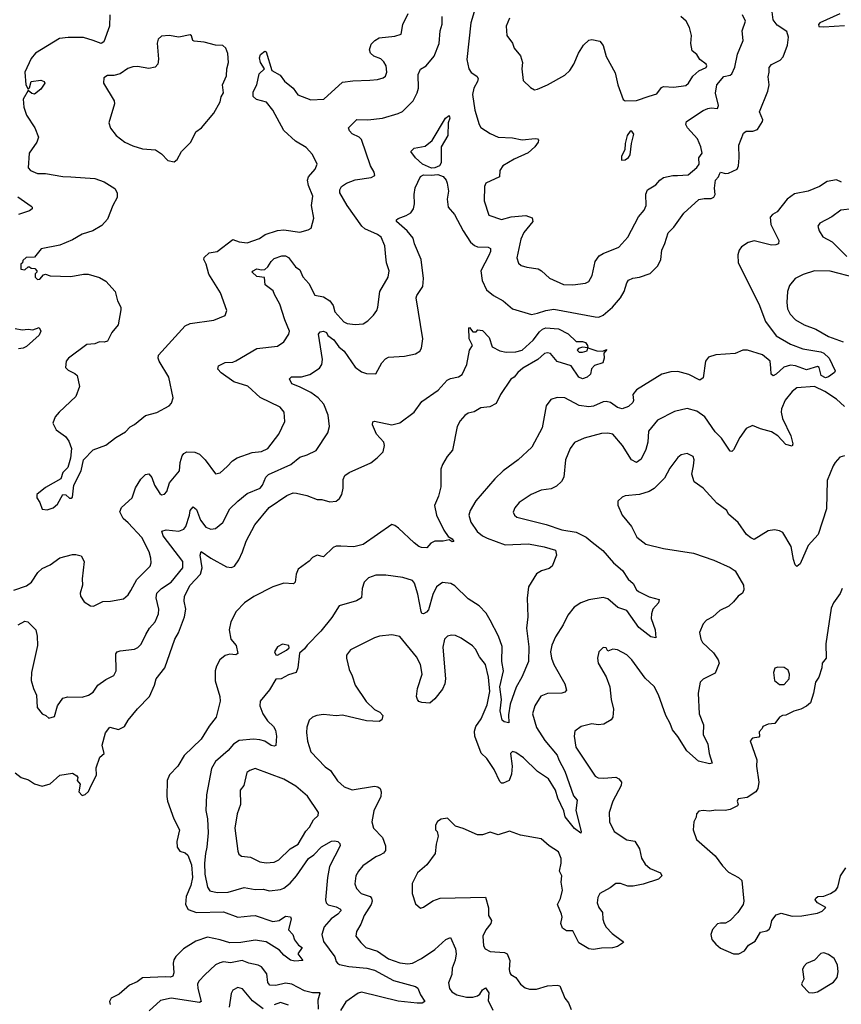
# Model space of a CAD drawing. Extents: x 1690054 to 1842981, y 782881 to 914114.
# Tile 142 of 256: x 1760192 to 1765365, y 803766 to 809965. Entities that reach past the tile are written whole.
import ezdxf

# ---------------------------------------------------------------- set-up
doc = ezdxf.new("R2010")
doc.units = 0

msp = doc.modelspace()

# ---------------------------------------------------------------- linework, layer by layer
at = {"layer": '0CON10XD'}
for points in [[(1763058.9, 810035), (1763032.5, 809945), (1763008.1, 809715), (1763018.9, 809655), (1763035, 809632.2), (1763070.4, 809610.4), (1763078.9, 809595), (1763074.4, 809575), (1763050.4, 809535), (1763043.6, 809495), (1763056.9, 809395), (1763083.9, 809305), (1763095, 809285.6), (1763155, 809247.8), (1763205.4, 809225.4), (1763295, 809222), (1763355, 809208), (1763437.6, 809217.6), (1763452.5, 809215), (1763457.7, 809207.7), (1763455.8, 809195), (1763434.4, 809165), (1763392.7, 809127.3), (1763305, 809087.3), (1763232.9, 809045), (1763214.4, 809015), (1763212, 808975), (1763126.9, 808935), (1763118.5, 808915), (1763115.5, 808825), (1763146, 808735), (1763225, 808708.2), (1763286.4, 808723.6), (1763378.5, 808731.5), (1763418.3, 808718.3), (1763422.9, 808695), (1763365.6, 808625), (1763346.6, 808583.4), (1763322.5, 808465), (1763331.7, 808431.7), (1763348.3, 808418.3), (1763385, 808406.7), (1763455.9, 808395.9), (1763476.7, 808385), (1763527.4, 808337.4), (1763615, 808297.8), (1763675, 808296.5), (1763754.2, 808305.8), (1763775, 808316.7), (1763796.7, 808355), (1763815, 808442.5), (1763841.1, 808478.9), (1763865, 808494), (1763965, 808534), (1764020, 808595), (1764088.1, 808725), (1764124.3, 808765), (1764137.1, 808795), (1764133.2, 808866.8), (1764145.4, 808894.6), (1764198, 808925), (1764221.2, 808955), (1764245, 808972), (1764305, 808984.3), (1764333.6, 808983.6), (1764400.9, 808989.1), (1764456, 809035), (1764470.5, 809055), (1764467.9, 809095), (1764488.2, 809125), (1764480.5, 809165), (1764460, 809215), (1764395.5, 809285), (1764386.9, 809305), (1764390, 809325), (1764495, 809393.3), (1764524.1, 809405.9), (1764545, 809410), (1764586.2, 809405), (1764592, 809425), (1764572.2, 809502.2), (1764581.9, 809555), (1764625, 809607.1), (1764665, 809616.7), (1764676.2, 809625), (1764694.3, 809665.7), (1764712, 809748), (1764747.8, 809835), (1764741.5, 809895), (1764761.4, 809955), (1764743.6, 809995)], [(1760155, 806373.8), (1760235, 806400.8), (1760265.8, 806425), (1760305.8, 806485), (1760335, 806509.2), (1760385, 806533.3), (1760445, 806577.5), (1760525, 806599.2), (1760545, 806599.2), (1760580.5, 806590.5), (1760598.6, 806555), (1760585.6, 806445), (1760588.1, 806405), (1760572.9, 806355), (1760575.8, 806335.8), (1760599.3, 806299.3), (1760637.5, 806275), (1760657, 806273), (1760715, 806303.3), (1760765, 806304), (1760845, 806320), (1760875, 806344), (1760892.5, 806372.5), (1760929.7, 806440.3), (1761012.9, 806525), (1761020, 806545), (1761018.9, 806575), (1761007.8, 806615), (1760961.8, 806705), (1760875, 806798.6), (1760842.9, 806825), (1760822.5, 806867.5), (1760834.2, 806895), (1760900, 806955), (1760921.3, 807018.7), (1760955, 807072.5), (1760985, 807102), (1761005.8, 807105.8), (1761025, 807083.3), (1761042, 807035), (1761075, 806982.5), (1761085, 806973.3), (1761105, 806977.5), (1761118, 806995), (1761135, 807050), (1761199.4, 807125), (1761202.2, 807177.8), (1761215, 807220), (1761225.8, 807235), (1761245, 807244.4), (1761295, 807242.5), (1761325, 807230), (1761360, 807195), (1761425, 807106.7), (1761455, 807112.5), (1761498.6, 807151.4), (1761531.9, 807188.1), (1761562.2, 807207.8), (1761655, 807241.2), (1761715, 807246.2), (1761754.2, 807265), (1761824.6, 807355.4), (1761860.8, 807435), (1761857.5, 807495), (1761831.2, 807525), (1761707.1, 807587.1), (1761628.3, 807658.3), (1761540, 807685), (1761460.9, 807740.9), (1761438.8, 807765), (1761443.8, 807785), (1761460, 807795), (1761485, 807807.1), (1761535, 807810), (1761552.6, 807817.4), (1761685, 807894.4), (1761815, 807910), (1761855, 807938), (1761886.5, 807985), (1761891.5, 808005), (1761861.1, 808075), (1761831.1, 808175), (1761795.7, 808235), (1761789.1, 808259.1), (1761737.8, 808295), (1761733, 808343), (1761685, 808348), (1761656.7, 808375), (1761657, 808383), (1761685, 808397.1), (1761715, 808390), (1761735, 808392.5), (1761755, 808409.2), (1761775, 808442.9), (1761795, 808461.8), (1761842.1, 808477.9), (1761865, 808478.2), (1761885, 808468.5), (1761929.7, 808409.7), (1761955, 808390.6), (1761975.4, 808345.4), (1762013.5, 808305), (1762050.5, 808230.5), (1762105, 808221.2), (1762143.8, 808195), (1762165.6, 808165), (1762175.7, 808125), (1762232.4, 808062.4), (1762255, 808052.5), (1762304.3, 808045.7), (1762355, 808050), (1762385, 808070), (1762420, 808105), (1762440, 808135), (1762447.5, 808155), (1762460, 808255), (1762512.2, 808345), (1762517.5, 808385), (1762501.5, 808435), (1762496.8, 808473.2), (1762490.6, 808540.6), (1762467.1, 808595), (1762445, 808613.3), (1762365, 808649.4), (1762346.1, 808666.1), (1762253.3, 808795), (1762208.6, 808875), (1762208, 808895), (1762218, 808915), (1762248.8, 808935), (1762305, 808957.3), (1762405, 808972.5), (1762427.5, 808985), (1762423.8, 809005), (1762400.8, 809045), (1762345, 809210), (1762330, 809225), (1762285, 809247.5), (1762267.8, 809265), (1762261.4, 809285), (1762315, 809336.7), (1762385, 809334.4), (1762475.7, 809345.7), (1762575, 809374.4), (1762602.2, 809387.8), (1762668.6, 809455), (1762694.5, 809505.5), (1762703.5, 809535), (1762699.9, 809620.1), (1762715, 809654.4), (1762751.4, 809675), (1762801.9, 809735), (1762833.5, 809815), (1762840, 809895), (1762852.8, 809937.2), (1762852.9, 809985)], [(1760182.2, 806155), (1760225, 806178.6), (1760243.4, 806173.4), (1760293.3, 806125), (1760302.5, 806085), (1760303.6, 806025), (1760266.2, 805855), (1760265.6, 805805), (1760278.6, 805755), (1760297.7, 805712.3), (1760302, 805635), (1760334, 805595), (1760356.7, 805585), (1760375, 805567.5), (1760410.7, 805579.3), (1760430, 805645), (1760465, 805693.3), (1760495, 805701.2), (1760585, 805699.1), (1760625, 805711.9), (1760655, 805732.5), (1760684.3, 805775), (1760735, 805810.8), (1760785, 805836), (1760800.6, 805865), (1760796.9, 805973.1), (1760805.5, 805984.5), (1760825, 805992.2), (1760915, 806003.1), (1760937.2, 806012.8), (1760957.2, 806032.8), (1760986, 806095), (1761010, 806135), (1761044.4, 806175), (1761066.9, 806225), (1761067.8, 806255), (1761052.5, 806325), (1761056, 806354), (1761086.2, 806383.8), (1761146.2, 806425), (1761218.9, 806515), (1761219.6, 806555), (1761095.4, 806715), (1761087.8, 806745), (1761115, 806753.6), (1761194.1, 806745.9), (1761225, 806756.8), (1761238.3, 806775), (1761261.5, 806845), (1761265, 806876.2), (1761285, 806897.5), (1761305, 806882), (1761331.2, 806815), (1761365, 806771.1), (1761395, 806757.5), (1761425, 806762.5), (1761470.5, 806799.5), (1761514.8, 806885.2), (1761565.3, 806934.7), (1761625, 806981.5), (1761707.1, 807015), (1761721.9, 807035), (1761742.9, 807085), (1761757.8, 807102.2), (1761898.8, 807165), (1761955, 807212), (1762002.5, 807225), (1762057.9, 807252.1), (1762132, 807365), (1762142.5, 807405), (1762134.4, 807475), (1762106.9, 807545), (1762070.6, 807585), (1762025, 807618.8), (1761954.8, 807654.8), (1761905, 807672.1), (1761891.2, 807705), (1761904, 807716), (1761965.7, 807715.7), (1762019.4, 807730.6), (1762079.6, 807770.4), (1762094.4, 807795), (1762099.5, 807825), (1762074.4, 807985.6), (1762085, 808000.8), (1762105, 808004.5), (1762124.4, 807995), (1762132.3, 807977.7), (1762169.6, 807949.6), (1762201.2, 807905), (1762235, 807877.5), (1762305, 807777.5), (1762345, 807748), (1762375, 807738.6), (1762433.6, 807736.4), (1762472.5, 807805), (1762495, 807829.2), (1762515, 807840), (1762615, 807846.9), (1762685, 807861.4), (1762711.9, 807878.1), (1762721.9, 807898.1), (1762729.5, 807955), (1762688.6, 808215), (1762691.7, 808228.3), (1762730.6, 808285), (1762734.5, 808335), (1762720, 808455), (1762678.5, 808555), (1762669.9, 808589.9), (1762632.1, 808635), (1762564.4, 808695), (1762564.6, 808705.4), (1762575, 808713.1), (1762625, 808731.9), (1762655, 808748.9), (1762672.5, 808775), (1762678.6, 808805), (1762675.2, 808865), (1762683, 808907), (1762715, 808977.9), (1762735, 808989.2), (1762783.6, 808986.4), (1762825, 808991.5), (1762858.3, 808978.3), (1762878, 808955), (1762884, 808935), (1762891.4, 808885), (1762884.5, 808834.5), (1762890, 808785), (1762929.5, 808739.5), (1762984.1, 808635), (1763031.1, 808565), (1763055, 808542.5), (1763075, 808535.5), (1763142.5, 808532.5), (1763155.8, 808525), (1763155.4, 808505), (1763145, 808480), (1763096.4, 808385), (1763103.8, 808323.8), (1763131.1, 808265), (1763175, 808228.9), (1763235.7, 808195), (1763295, 808144.4), (1763415, 808110), (1763452.6, 808117.4), (1763505, 808134.7), (1763555, 808142), (1763815, 808094.5), (1763837.2, 808092.8), (1763865.8, 808105), (1763923.8, 808155), (1763975.3, 808215), (1763998.4, 808255), (1764015, 808308.8), (1764025.7, 808325), (1764051.5, 808338.5), (1764095, 808344.1), (1764162.2, 808367.8), (1764208.6, 808415), (1764228.9, 808455), (1764235.5, 808515), (1764254.7, 808555.3), (1764275, 808622.9), (1764310.9, 808659.1), (1764373, 808747), (1764467.7, 808832.3), (1764500.8, 808839.2), (1764545, 808838.9), (1764562.9, 808847.1), (1764570, 808865), (1764566.5, 808905), (1764571.6, 808955), (1764592.2, 808975), (1764597, 808993), (1764604.2, 809005.8), (1764635, 808997.3), (1764655, 808998.5), (1764708.6, 809025), (1764717.1, 809045), (1764721.4, 809095), (1764719.2, 809175), (1764748.7, 809251.3), (1764765, 809264.2), (1764807.3, 809262.7), (1764837, 809273), (1764868.8, 809325), (1764870, 809335), (1764850, 809385), (1764902.9, 809515), (1764910, 809555), (1764903.3, 809605), (1764911.4, 809635), (1764910.8, 809665), (1764925, 809682), (1764978.8, 809711.2), (1764998.3, 809731.7), (1765025.7, 809805), (1765032.2, 809855), (1765021.7, 809891.7), (1764961.4, 809931.4), (1764936, 809965), (1764930, 810015)], [(1760655.7, 809834.3), (1760595, 809853.2), (1760496.6, 809853.4), (1760443.6, 809846.4), (1760292, 809755), (1760265, 809720), (1760224.4, 809635), (1760231.1, 809555), (1760245, 809527.5), (1760253.8, 809536.2), (1760263.8, 809576.2), (1760325, 809584.7), (1760346.3, 809576.3), (1760351.1, 809565), (1760325, 809527.7), (1760285, 809496.9), (1760269.5, 809499.5), (1760245, 809520), (1760214.5, 809465), (1760218, 809415), (1760236.2, 809365), (1760287.1, 809285), (1760310, 809225), (1760301.2, 809195), (1760252, 809125), (1760245, 809032.5), (1760260, 809015), (1760305, 808996), (1760355, 808997.1), (1760465, 808977.8), (1760514.4, 808975.6), (1760665, 808965.5), (1760723.8, 808945), (1760791.7, 808901.7), (1760806.2, 808875), (1760806.1, 808846.1), (1760778, 808795), (1760745, 808710), (1760710.3, 808669.7), (1760653.9, 808636.1), (1760585, 808614.5), (1760525, 808578.6), (1760445, 808546), (1760328.3, 808521.7), (1760285, 808470), (1760233, 808467), (1760211.7, 808448.3), (1760210, 808435), (1760200, 808425), (1760200, 808395), (1760225, 808390), (1760245, 808410), (1760255, 808410), (1760265, 808400), (1760288.3, 808398.3), (1760300, 808385), (1760300, 808375), (1760290, 808365), (1760290, 808345), (1760305, 808330), (1760318.3, 808331.7), (1760341.7, 808358.3), (1760355, 808362.5), (1760385, 808353.3), (1760515, 808347.5), (1760595, 808362.9), (1760622.7, 808362.7), (1760695, 808342.5), (1760735, 808318.8), (1760794.2, 808255), (1760809.2, 808195), (1760829.4, 808155), (1760829.3, 808139.3), (1760811.9, 808045), (1760772.7, 807995), (1760745, 807941.4), (1760725, 807934.4), (1760695, 807938), (1760665, 807924.4), (1760615, 807920), (1760499.2, 807835), (1760485.7, 807815), (1760481.2, 807775), (1760497.9, 807757.9), (1760538.7, 807738.7), (1760553.8, 807725), (1760570, 807655), (1760545, 807593.8), (1760440, 807495), (1760415.8, 807464.2), (1760402, 807425), (1760422.2, 807382.2), (1760480.3, 807340.3), (1760502.4, 807312.4), (1760519.4, 807265), (1760512.5, 807205), (1760495, 807146.7), (1760464, 807115), (1760452.5, 807075), (1760355, 807020), (1760300, 806975), (1760300, 806955), (1760320, 806925), (1760334.2, 806884.2), (1760365, 806880), (1760402.5, 806892.5), (1760430.8, 806915), (1760465, 806976.7), (1760483.6, 806973.6), (1760505, 806953.3), (1760517, 806953), (1760525, 806960), (1760533.8, 807035), (1760580, 807125), (1760593.8, 807195), (1760655, 807257.5), (1760735, 807286.7), (1760796.7, 807335), (1760859.1, 807370.9), (1760888.3, 807401.7), (1760914.3, 807415.7), (1760985, 807474), (1761055, 807491.2), (1761132.5, 807535), (1761148.8, 807551.2), (1761158.8, 807585), (1761130.8, 807715), (1761071.2, 807815), (1761063.3, 807835), (1761066.4, 807853.6), (1761235, 808038.6), (1761265, 808052.5), (1761415, 808074), (1761485, 808103.3), (1761496.2, 808133.8), (1761456.2, 808245), (1761383.2, 808363.2), (1761367.1, 808425), (1761351.9, 808455), (1761353, 808467), (1761385, 808496.4), (1761435, 808506), (1761535, 808580.6), (1761575, 808566.5), (1761625, 808560.6), (1761702.2, 808587.8), (1761737.4, 808612.6), (1761815, 808637.8), (1761855, 808642.5), (1761955, 808628.1), (1762008.6, 808641.4), (1762027.7, 808652.3), (1762044.3, 808715.7), (1762030, 808795), (1762038.1, 808855), (1762010.7, 808920.7), (1762004.4, 808955), (1762010, 808975), (1762052.9, 809025), (1762064.3, 809055), (1762036.3, 809116.3), (1761995, 809160), (1761929.7, 809199.7), (1761855, 809267.9), (1761786.2, 809395), (1761747.2, 809445), (1761682.2, 809462.2), (1761662.4, 809482.4), (1761661.8, 809511.8), (1761685.5, 809555), (1761700.4, 809625), (1761733.8, 809655), (1761708.1, 809695), (1761702.9, 809725), (1761708, 809745), (1761735, 809766.7), (1761745, 809762.5), (1761780, 809645), (1761832.5, 809615), (1761858.8, 809578.8), (1761913.4, 809533.4), (1761942.8, 809492.8), (1762025, 809461.5), (1762106.7, 809465), (1762225, 809572.5), (1762288.8, 809581.2), (1762397.5, 809585), (1762445, 809589.2), (1762480, 809600), (1762495, 809610), (1762503.8, 809635), (1762498.8, 809675), (1762485, 809700), (1762465, 809718.8), (1762422.5, 809735), (1762400, 809755), (1762393.8, 809775), (1762405, 809810), (1762428, 809835), (1762455, 809850), (1762555, 809860.6), (1762593.3, 809875), (1762604.3, 809935), (1762638.9, 810005)], [(1760759.2, 809995), (1760757.3, 809925), (1760721.9, 809825), (1760705, 809814.5), (1760655.7, 809834.3)], [(1763276, 809975), (1763254, 809925), (1763260, 809865), (1763295, 809817.5), (1763306, 809786), (1763345, 809737.5), (1763357.5, 809695), (1763354.4, 809655), (1763362.3, 809582.3), (1763408.3, 809538.3), (1763433.9, 809523.9), (1763451.7, 809528.3), (1763515.7, 809554.3), (1763625, 809615.8), (1763655, 809646.2), (1763680, 809685), (1763709.4, 809755), (1763742.5, 809805), (1763775, 809836), (1763795, 809840), (1763845, 809830), (1763865, 809803.3), (1763883.4, 809733.4), (1763940.5, 809630.5), (1763958.8, 809555), (1763992.3, 809462.3), (1764005, 809453.3), (1764075, 809456), (1764155, 809484.4), (1764202.5, 809497.5), (1764232.3, 809537.7), (1764245, 809544.7), (1764310.2, 809539.8), (1764385, 809550), (1764402.5, 809565), (1764430.3, 809609.7), (1764467.7, 809642.3), (1764513.3, 809665), (1764518, 809675), (1764513.3, 809685), (1764473.7, 809713.7), (1764455.7, 809745), (1764425, 809770), (1764418, 809815), (1764422, 809865), (1764408.8, 809915), (1764388.8, 809955), (1764353.8, 809985)], [(1765355, 810002.5), (1765230, 809945), (1765220, 809935), (1765223.3, 809923.3), (1765255, 809921.2), (1765385, 809928.6)], [(1761165, 809071.2), (1761184.1, 809085.9), (1761211.2, 809135), (1761269.2, 809195), (1761300.9, 809259.1), (1761336.6, 809283.4), (1761415, 809377.5), (1761455, 809447.5), (1761460.8, 809479.2), (1761476, 809505), (1761470, 809555), (1761495, 809612.5), (1761496.2, 809655), (1761506, 809695), (1761503, 809753), (1761490, 809785), (1761471.7, 809801.7), (1761425, 809804), (1761354.2, 809824.2), (1761290.5, 809830.5), (1761283.3, 809835), (1761275, 809863.3), (1761265, 809870.8), (1761195, 809856), (1761134.1, 809865.9), (1761085, 809861.2), (1761065, 809842.5), (1761057, 809817), (1761066.1, 809716.1), (1761061.2, 809685), (1761045, 809666.7), (1761005, 809658), (1760935, 809670), (1760905, 809668.6), (1760873, 809657), (1760825.9, 809624.1), (1760785, 809613.3), (1760745, 809613.3), (1760721.7, 809598.3), (1760720, 809565), (1760786.7, 809453.3), (1760788.8, 809435), (1760753.8, 809315), (1760765, 809282.5), (1760800, 809235), (1760854.3, 809194.3), (1760905, 809170.8), (1760965, 809151.9), (1761046.8, 809146.8), (1761085, 809120), (1761125, 809078.8), (1761165, 809071.2)], [(1762785, 809031.2), (1762728.1, 809055), (1762684.5, 809095), (1762654, 809135), (1762675, 809156.9), (1762745, 809169.2), (1762788.8, 809205), (1762872, 809345), (1762895, 809362.5), (1762901.2, 809345), (1762890.8, 809315), (1762887.5, 809235), (1762846.4, 809165), (1762845.4, 809064.6), (1762834.2, 809045), (1762805, 809032.5), (1762785, 809031.2)], [(1763981.7, 809081.7), (1764005, 809082.5), (1764025, 809096.7), (1764036, 809115), (1764043.3, 809185), (1764059.2, 809245), (1764045, 809263.3), (1764035, 809262.5), (1764016.7, 809235), (1764003.3, 809185), (1764002.5, 809145), (1763980, 809105), (1763981.7, 809081.7)], [(1765365, 808943.1), (1765335, 808956.7), (1765275, 808946.9), (1765227.1, 808915), (1765155.6, 808885), (1765070.9, 808869.1), (1765023.8, 808836.2), (1764960.8, 808755), (1764931.6, 808738.4), (1764917.3, 808722.7), (1764920, 808675), (1764970.8, 808575), (1764968.8, 808555), (1764953, 808547), (1764925, 808545.6), (1764815, 808572.9), (1764778.3, 808561.7)], [(1760179.8, 808849.8), (1760265, 808791.2), (1760271.2, 808785), (1760270, 808775), (1760255, 808761.4), (1760185, 808738.8)], [(1765435.3, 808775.3), (1765360.8, 808765), (1765305.3, 808724.7), (1765230, 808685), (1765216.2, 808665), (1765225.8, 808635), (1765248.3, 808598.3), (1765306.6, 808566.6), (1765400, 808475)], [(1764778.3, 808561.7), (1764735.7, 808534.3), (1764721.2, 808515), (1764714.2, 808485.8), (1764714.4, 808435), (1764845, 808176.2), (1764887.1, 808065), (1764955, 807975.5), (1765045, 807921.5), (1765122.4, 807892.4), (1765235, 807874.8), (1765254.7, 807865), (1765287.5, 807835), (1765325.6, 807755), (1765322.5, 807745), (1765285, 807715.9), (1765265, 807710.4), (1765238.1, 807725), (1765225.5, 807775), (1765215, 807780.9), (1765145, 807760), (1765076.9, 807786.9), (1765045, 807790.6), (1765001.8, 807778.2), (1764955, 807734.4), (1764935, 807723.8), (1764923.7, 807733.7), (1764921.4, 807771.4), (1764916.7, 807815), (1764867.5, 807855), (1764775, 807884.4), (1764745.6, 807884.4), (1764695.9, 807864.1), (1764575, 807856.2), (1764529.3, 807840.7), (1764508.8, 807815), (1764495, 807710), (1764475, 807696.7), (1764405, 807731.5), (1764335, 807750.8), (1764291.5, 807748.5), (1764235, 807732.9), (1764075, 807634.4), (1764051.2, 807605), (1764057.1, 807567.1), (1764052.7, 807555), (1764025, 807530), (1763985, 807515.6), (1763955, 807524.6), (1763910.8, 807555), (1763885, 807562.1), (1763865, 807559.1), (1763805, 807532.3), (1763775, 807527.9), (1763715, 807535.6), (1763625, 807584.3), (1763575, 807585.8), (1763535, 807573.3), (1763505.8, 807534.2), (1763482.2, 807395), (1763415.5, 807274.5), (1763330, 807195), (1763235.4, 807124.6), (1763184.2, 807075), (1763064.7, 806935.3), (1763027.3, 806875), (1763020.8, 806845), (1763032.7, 806802.7), (1763073.2, 806743.2), (1763105.3, 806715.3), (1763135, 806700.7), (1763249.5, 806659.5), (1763395, 806664.6), (1763495, 806645.8), (1763565.2, 806625.2), (1763571.7, 806595), (1763545, 806525.4), (1763525, 806509.7), (1763478, 806495), (1763445, 806475.8), (1763396, 806395), (1763387.3, 806322.7), (1763391.5, 806205), (1763382.9, 806135), (1763397.9, 806017.9), (1763394.6, 805925), (1763353.8, 805826.2), (1763317.4, 805762.6), (1763279.1, 805655), (1763268.7, 805588.7), (1763272.5, 805537.5), (1763242.5, 805545), (1763228.8, 805555), (1763216.1, 805615), (1763225.3, 805685), (1763215.7, 805765), (1763237.9, 805865), (1763228.4, 805925), (1763229.3, 806019.3), (1763206.8, 806085), (1763155, 806184), (1763128.4, 806228.4), (1763085, 806275.8), (1763015, 806318.6), (1762931.1, 806401.1), (1762906.2, 806416.2), (1762855, 806421.9), (1762815.3, 806394.7), (1762793.2, 806346.8), (1762765, 806250), (1762754.1, 806235.9), (1762735, 806225.6), (1762725, 806227.5), (1762719.3, 806239.3), (1762698.6, 806348.6), (1762677.6, 806417.6), (1762665.5, 806435.5), (1762605, 806454.4), (1762498.3, 806468.3), (1762435, 806467.5), (1762388.5, 806451.5), (1762360.8, 806425), (1762348.1, 806385), (1762343.8, 806325), (1762313.2, 806306.8), (1762204.5, 806275.5), (1762157.9, 806202.1), (1762088.5, 806115), (1762002.2, 806027.8), (1761985, 806003.8), (1761953, 805977), (1761942.5, 805885), (1761932.5, 805855), (1761885, 805840), (1761837.5, 805815), (1761805, 805813.3), (1761764, 805746), (1761706.9, 805675), (1761704.5, 805645), (1761723.3, 805595), (1761751.6, 805551.6), (1761790, 805515), (1761803, 805493), (1761809.2, 805455), (1761804.2, 805395.8), (1761795, 805391.4), (1761775, 805395.6), (1761735, 805422.7), (1761705, 805431.5), (1761665, 805435.5), (1761575, 805426.5), (1761538.6, 805405), (1761505.6, 805365), (1761425, 805295.8), (1761400, 805250), (1761367.5, 805085), (1761364.4, 804985.6), (1761373.8, 804933.8), (1761377.9, 804845), (1761370.7, 804755), (1761361.4, 804715), (1761355.3, 804655), (1761357.5, 804585), (1761374, 804504), (1761390.4, 804480.4), (1761435, 804470), (1761505, 804473.3), (1761605, 804502.2), (1761675, 804490), (1761725, 804491.7), (1761765, 804481.1), (1761835, 804488.5), (1761855, 804498.5), (1761895, 804529.1), (1761934.8, 804575.2), (1762010, 804685), (1762045, 804707.1), (1762092, 804758), (1762155, 804792.5), (1762175, 804795.7), (1762195, 804790.8), (1762208.3, 804778.3), (1762210.8, 804765), (1762141.8, 804635), (1762129.7, 804565), (1762118.2, 804425), (1762122.2, 804405), (1762133.3, 804393.3), (1762185, 804380), (1762212.5, 804365), (1762214.6, 804355), (1762196, 804335), (1762152.8, 804305), (1762110, 804255), (1762095.5, 804205), (1762105, 804162), (1762175.4, 804065), (1762183.9, 804035), (1762192.7, 804025), (1762205, 804016.4), (1762265.4, 804004.6), (1762376.8, 803993.2), (1762425, 803981), (1762545, 803916.8), (1762685, 803879.2), (1762698.2, 803868.2), (1762715, 803826.7), (1762742.5, 803785), (1762726.2, 803773.8), (1762695, 803773.1), (1762575, 803785.4), (1762345, 803843.8), (1762323.7, 803836.3), (1762245, 803782.1), (1762211.5, 803728.5)], [(1765455, 808340), (1765295, 808382.2), (1765195, 808384.6), (1765125, 808361.1), (1765074, 808335), (1765037.8, 808292.2), (1765025.6, 808255), (1765021.5, 808185), (1765026.5, 808145), (1765042.3, 808112.3), (1765076.3, 808076.3), (1765131.2, 808045), (1765205, 808016.2), (1765285, 807970.8), (1765376.2, 807936.2)], [(1760165, 808021.5), (1760207.1, 808012.9), (1760245, 808016.5), (1760275, 808012), (1760315, 808026.7), (1760326.2, 808005), (1760315, 807978.8), (1760235, 807907.8), (1760215, 807896.5), (1760185, 807892.1)], [(1760643.3, 805145), (1760675, 805210), (1760674.5, 805255), (1760697.8, 805322.2), (1760725.3, 805344.7), (1760712.6, 805397.4), (1760732.7, 805475), (1760759.5, 805510.5), (1760815, 805495.7), (1760852.7, 805515), (1760876.3, 805555), (1760933.1, 805626.9), (1761010, 805705), (1761041.1, 805775), (1761051.4, 805815), (1761106.7, 805885), (1761168.9, 806065), (1761192.4, 806105), (1761230.5, 806205), (1761239.1, 806255), (1761228.2, 806305), (1761230.8, 806335), (1761264.9, 806405.1), (1761331.3, 806475), (1761341.3, 806515), (1761329.5, 806595), (1761335, 806616.2), (1761395.5, 806575), (1761495, 806520.3), (1761525, 806516.4), (1761544.6, 806525.4), (1761571.4, 806565), (1761595.5, 806614.5), (1761617.6, 806682.4), (1761672.2, 806785), (1761763.2, 806895), (1761875, 806969.5), (1761913.1, 806986.9), (1761934.6, 806985.4), (1762000.7, 806970.7), (1762065, 806945.2), (1762095.2, 806945.2), (1762145, 806929.5), (1762185, 806933.3), (1762205, 806950.7), (1762219.6, 806975), (1762228.6, 807015), (1762229.2, 807070.8), (1762240, 807095), (1762266.1, 807113.9), (1762403.3, 807175), (1762442.4, 807207.6), (1762480.8, 807245), (1762490, 807285), (1762484.4, 807305), (1762438.1, 807355), (1762412.5, 807415), (1762415, 807432.5), (1762425, 807438), (1762535, 807415.6), (1762585, 807427.1), (1762675.9, 807494.1), (1762725, 807561.4), (1762826.4, 807633.6), (1762884.5, 807695), (1762905, 807706.6), (1762955, 807716.1), (1762978.8, 807731.2), (1763007.1, 807795), (1763023.3, 807885), (1763042.5, 807915), (1763022.5, 807955), (1763020, 808025), (1763025, 808027.5), (1763045, 808000), (1763065, 808000), (1763077, 808013), (1763105, 808008.8), (1763148.8, 807965), (1763167.5, 807905), (1763215, 807881.2), (1763255, 807872.5), (1763315, 807874.2), (1763355, 807884), (1763425, 807946.9), (1763465, 808000.6), (1763483.7, 808016.3), (1763505, 808026.1), (1763585, 808019.5), (1763645, 807988.1), (1763695, 807938.8), (1763735, 807940), (1763755, 807932.5), (1763767.5, 807915), (1763770, 807900), (1763735, 807902.5), (1763710, 807895), (1763702.5, 807885), (1763715, 807872.5), (1763735, 807871.2), (1763765, 807880), (1763770, 807900), (1763825, 807880), (1763861.7, 807878.3), (1763888.3, 807888.3), (1763870, 807865), (1763872, 807835), (1763864.1, 807805.9), (1763811.7, 807788.3), (1763793, 807767), (1763786, 807734), (1763765, 807713.8), (1763735, 807704), (1763712, 807715), (1763665, 807786.2), (1763575, 807813.3), (1763533.6, 807863.6), (1763515, 807868.6), (1763495.6, 807864.4), (1763455, 807826.5), (1763358.9, 807771.1), (1763328.1, 807745), (1763305, 807714.3), (1763285, 807701.2), (1763218.8, 807605), (1763191.7, 807548.3), (1763152.7, 807527.3), (1763095, 807521.9), (1763053.1, 807496.9), (1763015, 807487.5), (1762995, 807474), (1762965, 807440), (1762945.7, 807405), (1762917.1, 807255), (1762882.5, 807215), (1762853.1, 807165), (1762842.9, 807135), (1762842.9, 807025), (1762829.2, 806965), (1762804.2, 806905.8), (1762815.8, 806845), (1762861.7, 806751.7), (1762890.7, 806710.7), (1762915, 806697.5), (1762925, 806680), (1762915, 806677.5), (1762895, 806690), (1762857.6, 806682.4), (1762805, 806682.5), (1762780, 806670), (1762755, 806641.2), (1762722.1, 806642.1), (1762705, 806648), (1762675, 806672.5), (1762577.5, 806765), (1762555, 806781.4), (1762535, 806787.1), (1762355, 806661.4), (1762295, 806647.1), (1762215, 806650.6), (1762185, 806650), (1762165, 806642.5), (1762105.7, 806584.3), (1762065, 806593.1), (1762035, 806579.4), (1762013.7, 806556.3), (1761945.7, 806505), (1761932.2, 806475), (1761925.7, 806424.3), (1761916, 806414), (1761855, 806417.1), (1761785, 806395.4), (1761666.4, 806333.6), (1761607.5, 806295), (1761555, 806239.4), (1761520.8, 806175), (1761510.9, 806125), (1761520.9, 806065), (1761555.8, 806025), (1761565.8, 805975), (1761552.9, 805967.1), (1761515, 805971.5), (1761485, 805963.3), (1761452.5, 805935), (1761431.1, 805895), (1761423.8, 805865), (1761422.5, 805802.5), (1761452.9, 805705), (1761454.3, 805675), (1761428.6, 805575), (1761385, 805518), (1761335.4, 805435), (1761227.4, 805332.6), (1761187.5, 805265), (1761135, 805212), (1761121.1, 805175), (1761118.2, 805075), (1761122.7, 805045), (1761163.5, 804935), (1761199.5, 804865), (1761182.4, 804792.4), (1761184.5, 804755), (1761201.6, 804731.6), (1761235, 804719.5), (1761251.5, 804705), (1761274.5, 804644.5), (1761279.8, 804565), (1761270.4, 804515), (1761240.8, 804445), (1761235.4, 804395), (1761253, 804363), (1761305, 804345.3), (1761475, 804348.6), (1761565, 804315.5), (1761646.4, 804323.6), (1761675, 804326.5), (1761785, 804287.8), (1761825, 804294.5), (1761865, 804320.6), (1761897.3, 804317.3), (1761900.8, 804305), (1761885.4, 804235), (1761912, 804205), (1761923.4, 804173.4), (1761948.6, 804138.6), (1761970, 804125), (1761943.3, 804085), (1761975, 804042.5), (1761925, 804038.6), (1761896.7, 804045), (1761855.8, 804075), (1761827.6, 804107.6), (1761745, 804159.6), (1761675, 804170.4), (1761585, 804156.5), (1761515, 804153.1), (1761455, 804172.3), (1761375, 804188.2), (1761302, 804165), (1761223.1, 804115), (1761175, 804067.1), (1761163.5, 804046.5), (1761159.3, 804025), (1761163.1, 803965), (1761156.1, 803943.9), (1761142.5, 803937.5), (1761110.4, 803939.6), (1760965, 803932.2), (1760932, 803908), (1760882.8, 803887.2), (1760819.7, 803830.3), (1760768.1, 803805), (1760756.9, 803785), (1760761.9, 803765)], [(1765385, 807530), (1765335, 807575.6), (1765261.2, 807625), (1765195, 807656.5), (1765085, 807647.8), (1765054.6, 807625.4), (1765011.1, 807568.9), (1764987.7, 807515), (1764985.4, 807495), (1764995.4, 807455), (1765047.1, 807345), (1765058.9, 807295), (1765055, 807280), (1765015, 807291.5), (1764965.2, 807345.2), (1764925, 807370), (1764855, 807388.5), (1764805, 807410), (1764765, 807391.2), (1764725.8, 807335), (1764685, 807256.7), (1764675, 807246.7), (1764665, 807248.8), (1764609.8, 807329.8), (1764569.9, 807369.9), (1764505, 807465.6), (1764455, 807499.6), (1764395, 807517.8), (1764315, 807499.5), (1764207, 807443), (1764151.1, 807375), (1764147.3, 807305), (1764135, 807258.8), (1764105, 807198), (1764075, 807178), (1764044.2, 807195), (1763986.7, 807285), (1763925.4, 807355.4), (1763895, 807362.5), (1763855, 807360.9), (1763745, 807331.4), (1763685, 807303.3), (1763656.7, 807265), (1763627.5, 807195), (1763616.9, 807085), (1763603.2, 807056.8), (1763571.7, 807028.3), (1763537.6, 807012.4), (1763475, 807004.3), (1763411.2, 806975), (1763337.5, 806925), (1763308.7, 806891.3), (1763299.2, 806865), (1763308, 806845), (1763322.5, 806832.5), (1763506.2, 806786.2), (1763605, 806752.7), (1763695, 806738.2), (1763757.6, 806707.6), (1763795.6, 806675), (1763862.4, 806622.4), (1763930.5, 806545), (1763987.7, 806497.7), (1764023, 806443), (1764054.4, 806415), (1764075, 806376), (1764087.5, 806365), (1764155, 806332.5), (1764218.8, 806315), (1764214, 806295), (1764177.1, 806255), (1764169.4, 806225), (1764168.1, 806195), (1764191.8, 806125), (1764197, 806073), (1764165, 806080.6), (1764089.5, 806139.5), (1764015.3, 806245.3), (1763957.5, 806265), (1763895, 806320), (1763865, 806327.8), (1763775, 806312.5), (1763725, 806293.1), (1763683.4, 806266.6), (1763643.8, 806216.2), (1763614.4, 806155), (1763565, 806080), (1763542.8, 806027.2), (1763533.8, 805985), (1763540, 805945), (1763555.4, 805905), (1763624.4, 805785), (1763634.2, 805745), (1763625, 805732), (1763605.5, 805724.5), (1763515, 805723.3), (1763473.9, 805706.1), (1763434.5, 805645), (1763420, 805595), (1763445, 805509.4), (1763498.2, 805428.2), (1763575.8, 805335.8), (1763585.4, 805305), (1763624.5, 805235), (1763678.1, 805078.1), (1763700.8, 805050.8), (1763694.4, 804985.6), (1763728, 804855), (1763725, 804843.8), (1763684, 804874), (1763626.8, 804946.8), (1763617.1, 804985), (1763580.5, 805065), (1763565.1, 805115.1), (1763520.7, 805185), (1763451.8, 805231.8), (1763365, 805317.5), (1763315, 805351.4), (1763295, 805358), (1763282.9, 805345), (1763293.6, 805265), (1763288.1, 805215), (1763273.6, 805176.4), (1763235, 805158), (1763225, 805158.8), (1763215, 805170), (1763178.8, 805245), (1763133.8, 805313.8), (1763096.7, 805346.7), (1763056.9, 805455), (1763054.5, 805485), (1763064.5, 805515), (1763096.5, 805563.5), (1763135, 805652), (1763151.4, 805735), (1763144.7, 805825), (1763125.2, 805905.2), (1763086.1, 805955), (1763061.7, 806001.7), (1763042.3, 806022.3), (1762972.3, 806072.3), (1762935, 806088.6), (1762910.3, 806089.7), (1762885, 806084), (1762865.8, 806064.2), (1762855.7, 806015), (1762873.3, 805815), (1762868.1, 805785), (1762855, 805751.2), (1762805, 805688.8), (1762775, 805663.3), (1762725, 805666.2), (1762705, 805673.3), (1762696.1, 805686.1), (1762691.2, 805705), (1762695.8, 805755), (1762725.7, 805844.3), (1762715.6, 805905), (1762690, 805955), (1762585, 806081.2), (1762535, 806092), (1762457.5, 806085), (1762425, 806074.3), (1762275, 805997.5), (1762250, 805965), (1762249.4, 805945), (1762265.6, 805875), (1762285.6, 805835), (1762304.4, 805775), (1762373.6, 805673.6), (1762425, 805621.9), (1762458.8, 805605), (1762478, 805585), (1762472.5, 805557.5), (1762455, 805547.5), (1762375, 805550.6), (1762225, 805586.5), (1762185, 805583.5), (1762105, 805590.6), (1762062.5, 805585), (1762035.8, 805574.2), (1762014.3, 805555.7), (1761999.7, 805510.3), (1761997.3, 805477.3), (1762003.4, 805423.4), (1762024.4, 805355), (1762115, 805261.9), (1762148.9, 805238.9), (1762192.6, 805172.6), (1762235, 805136), (1762285, 805116.9), (1762425, 805139.5), (1762446.2, 805136.2), (1762460.8, 805125), (1762468.6, 805105), (1762465.7, 805075), (1762422.2, 804985), (1762408.6, 804915), (1762419.2, 804875), (1762476.1, 804816.1), (1762495.7, 804765), (1762495.5, 804734.5), (1762482, 804718), (1762458.8, 804705), (1762435, 804695.6), (1762351.9, 804638.1), (1762324.3, 804605), (1762309.4, 804575), (1762302.9, 804525), (1762312.9, 804495), (1762341.2, 804465), (1762398.1, 804445), (1762407.1, 804435), (1762411.1, 804415), (1762405, 804394.3), (1762360.5, 804325), (1762339.8, 804270.2), (1762312.9, 804225), (1762309.2, 804195), (1762339.2, 804155), (1762372, 804125), (1762445, 804100.8), (1762515, 804053.1), (1762585, 804027.9), (1762635, 804020.8), (1762666.2, 804025), (1762722.5, 804055), (1762805, 804111.5), (1762875, 804174.3), (1762905, 804186.2), (1762936.4, 804115), (1762939.1, 804085), (1762934.1, 804045), (1762914.7, 803995), (1762912.3, 803955), (1762892.2, 803902.2)], [(1765385, 807220), (1765355, 807210), (1765325, 807177.5), (1765314.1, 807155.9), (1765276, 807065), (1765270.4, 806885), (1765218.6, 806725), (1765155, 806654.2), (1765105, 806540), (1765085, 806522.5), (1765075, 806532.5), (1765064, 806566), (1765048.8, 806648.8), (1764996.4, 806736.4), (1764975, 806747.5), (1764945, 806752.5), (1764905, 806747.5), (1764817, 806693), (1764795, 806702.5), (1764767.5, 806725), (1764715, 806800), (1764655, 806852.5), (1764645, 806876.2), (1764580.5, 806920.5), (1764495, 807016), (1764437.5, 807055), (1764422.9, 807105), (1764434.3, 807155.7), (1764438.8, 807195), (1764432.5, 807215), (1764395, 807233.8), (1764356.7, 807225), (1764335, 807208), (1764285, 807142.5), (1764251.9, 807078.1), (1764185.9, 807014.1), (1764155, 806995.5), (1764095, 806975.6), (1764005, 806967.1), (1763985, 806959.2), (1763958, 806935), (1763958.8, 806908.8), (1763985.6, 806845.6), (1764044.2, 806775), (1764078.3, 806708.3), (1764135, 806664.2), (1764245, 806635.6), (1764435, 806605.7), (1764562.6, 806562.6), (1764665.5, 806515.5), (1764696.2, 806495), (1764748.8, 806405), (1764752, 806375), (1764743.3, 806355), (1764716.2, 806335), (1764685, 806300), (1764656.6, 806273.4), (1764600, 806245), (1764555, 806206.2), (1764515, 806183.8), (1764495, 806162.5), (1764472.3, 806107.7), (1764480.8, 806065), (1764491.2, 806045), (1764559.3, 805979.3), (1764590, 805935), (1764596.2, 805915), (1764569.7, 805850.3), (1764495, 805812.5), (1764476, 805795), (1764462.9, 805725), (1764470, 805595), (1764496.9, 805525), (1764495.8, 805465.8), (1764523.5, 805405), (1764533.1, 805345), (1764552.5, 805285), (1764535, 805281.2), (1764465, 805296.2), (1764391.4, 805361.4), (1764335, 805452.9), (1764301.5, 805495), (1764287.8, 805535), (1764259.4, 805585), (1764213.1, 805715)], [(1765369.2, 806385), (1765356.5, 806353.5), (1765315.7, 806295), (1765300.2, 806259.8), (1765268, 806035), (1765268.8, 805945), (1765243.3, 805915), (1765241.2, 805885), (1765223.3, 805825), (1765202.5, 805795), (1765190, 805725), (1765170, 805665), (1765145, 805642.5), (1765110, 805625), (1765065, 805611.2), (1765015, 805586.7), (1764995, 805584.2), (1764975, 805573.8), (1764946.1, 805533.9), (1764905, 805530), (1764870, 805515), (1764867, 805503), (1764848.3, 805481.7), (1764850, 805455), (1764845, 805447.5), (1764805, 805442.5), (1764791.2, 805425), (1764833.1, 805305), (1764830.6, 805265), (1764845.7, 805165), (1764839.2, 805125), (1764827.5, 805105), (1764771.1, 805068.9), (1764715, 805059.4), (1764709.4, 805045), (1764715.8, 805025), (1764711.2, 805015), (1764665, 804992), (1764634.2, 804985.8), (1764575, 804988.1), (1764535, 804982.5), (1764495, 804987.5), (1764468.3, 804981.7), (1764454, 804966), (1764451.2, 804945), (1764436.2, 804915), (1764431.2, 804865), (1764452.5, 804805), (1764571.2, 804701.2), (1764617.7, 804637.7), (1764655, 804598.8), (1764716.7, 804565), (1764738.8, 804545), (1764750, 804415), (1764746.1, 804393.9), (1764713.8, 804345), (1764665.8, 804294.2), (1764635, 804278), (1764605, 804278), (1764585, 804273.3), (1764552.9, 804237.1), (1764542.9, 804205), (1764550, 804175), (1764574.3, 804144.3), (1764605, 804120), (1764685, 804083.3), (1764720, 804085), (1764755, 804102.5), (1764780.5, 804139.5), (1764822.5, 804165), (1764855, 804220), (1764895, 804228.8), (1764909.7, 804240.3), (1764918.8, 804255), (1764926.7, 804295), (1764955, 804330), (1764985, 804340), (1765055, 804322), (1765115.8, 804324.2), (1765215, 804340), (1765245, 804353.8), (1765267.5, 804375), (1765213.8, 804405), (1765200, 804425), (1765203.3, 804435), (1765216.7, 804445), (1765255, 804447.9), (1765296.3, 804463.7), (1765329.4, 804485), (1765341.8, 804505), (1765360.4, 804575), (1765392.2, 804625)], [(1761815, 805964.3), (1761872.5, 805995), (1761888.8, 806011.2), (1761886.7, 806025), (1761846.4, 806033.6), (1761815, 806016.2), (1761797.5, 805985), (1761805, 805966), (1761815, 805964.3)], [(1764213.1, 805715), (1764187, 805767), (1764130.6, 805820.6), (1764045.8, 805935), (1764015, 805965.8), (1763955, 805998.8), (1763927, 806003), (1763895, 805990), (1763885, 806010), (1763865, 806012.5), (1763837.5, 805985), (1763830, 805945), (1763833.3, 805915), (1763885, 805827.5), (1763907.5, 805765), (1763915.7, 805685), (1763931.5, 805625), (1763927.3, 805575), (1763915, 805557.1), (1763868.9, 805531.1), (1763835, 805525.6), (1763795, 805531.4), (1763726.7, 805515), (1763688, 805485), (1763682.5, 805455), (1763693.3, 805385), (1763815, 805202.5), (1763835, 805193.1), (1763870.7, 805190.7), (1763945, 805195.6), (1763965, 805185.7), (1763980, 805165), (1763979.2, 805145), (1763925.7, 805045), (1763902.7, 804975), (1763904.6, 804914.6), (1763934.7, 804854.7), (1764015, 804802), (1764065, 804794), (1764094.3, 804745), (1764106.3, 804686.3), (1764129.4, 804649.4), (1764162, 804622), (1764226.7, 804595), (1764234, 804575), (1764213.3, 804555), (1764116.9, 804523.1), (1764055, 804510.4), (1764020.2, 804510.2), (1763975, 804527.5), (1763945, 804528), (1763910, 804500), (1763845, 804463.3), (1763832, 804438), (1763828.5, 804405), (1763838.9, 804375), (1763861.1, 804345), (1763863, 804303), (1763871.9, 804275), (1763885, 804252), (1763922.8, 804212.8), (1763987.5, 804165), (1763992.5, 804155), (1763955, 804130), (1763925, 804121.4), (1763855, 804120), (1763805, 804112), (1763775, 804116), (1763713, 804153), (1763675, 804230), (1763635, 804228.5), (1763610, 804245), (1763599.5, 804275), (1763606.5, 804315), (1763603.8, 804333.8), (1763578, 804395), (1763597.4, 804432.6), (1763608.7, 804485), (1763602.1, 804535), (1763604.7, 804574.7), (1763590.5, 804605), (1763602, 804655), (1763601.8, 804685), (1763585, 804725.8), (1763524.6, 804764.6), (1763475, 804809.2), (1763345, 804830.4), (1763275, 804856.7), (1763205, 804834.4), (1763155, 804849.5), (1763105, 804832.7), (1763075, 804832.5), (1762985, 804873.8), (1762935, 804888.8), (1762885, 804937.5), (1762845, 804932.5), (1762823.6, 804916.4), (1762810, 804895), (1762810, 804865), (1762820, 804855), (1762826.7, 804825), (1762813.8, 804775), (1762808, 804715), (1762755, 804643.8), (1762696.7, 804595), (1762662.5, 804527.5), (1762664.1, 804464.1), (1762685, 804400), (1762715, 804372.5), (1762735, 804377.5), (1762793, 804417), (1762840, 804435), (1763125, 804442), (1763143.6, 804373.6), (1763142.7, 804325), (1763163.5, 804295), (1763157.3, 804275), (1763127.1, 804235), (1763108.6, 804195), (1763112.9, 804135), (1763122, 804115), (1763155, 804098.6), (1763245, 804093.3), (1763260.9, 804085), (1763277.5, 804042.5), (1763272.9, 803985), (1763278, 803965), (1763285, 803954), (1763316.7, 803935), (1763344.3, 803894.3), (1763375, 803870), (1763402.7, 803862.7), (1763445, 803861.9), (1763515, 803883.1), (1763575, 803887.5), (1763593.6, 803883.6), (1763623.5, 803805), (1763646.5, 803776.5), (1763665, 803733.8)], [(1764975, 805778.8), (1765005, 805780), (1765036.2, 805815), (1765037.5, 805845), (1765029.7, 805869.7), (1765005, 805886), (1764965, 805888.8), (1764946.4, 805883.6), (1764938, 805855), (1764944, 805805), (1764975, 805778.8)], [(1760165, 805223.3), (1760200.8, 805195), (1760248.7, 805178.7), (1760285, 805154.6), (1760335, 805140.5), (1760383.3, 805155), (1760445, 805210), (1760525, 805221.2), (1760552.5, 805205), (1760557.5, 805195), (1760553.3, 805175), (1760573, 805153), (1760564, 805105), (1760585, 805080), (1760605, 805086.7), (1760625, 805106.7), (1760643.3, 805145)], [(1761745, 804657.5), (1761795, 804661.8), (1761822.9, 804675), (1761895, 804744.5), (1761945, 804775.6), (1761994.1, 804855.9), (1762017.8, 804882.2), (1762042.1, 804927.9), (1762071.2, 804955), (1762073.8, 804975), (1762005, 805076), (1761929.8, 805139.8), (1761855, 805182.9), (1761675, 805251.4), (1761640.7, 805239.3), (1761622.9, 805225), (1761603.3, 805145), (1761580.7, 805115), (1761582.9, 805025), (1761561.9, 804965), (1761546.5, 804875), (1761565, 804730), (1761571.9, 804711.9), (1761589.5, 804699.5), (1761645, 804692.5), (1761705, 804663.6), (1761745, 804657.5)], [(1765185, 803838), (1765215, 803844.4), (1765315, 803906), (1765337.5, 803935), (1765345, 803970), (1765341.4, 804015), (1765320, 804055), (1765285, 804080), (1765255, 804090), (1765235, 804086.7), (1765196.7, 804045), (1765145, 804023.8), (1765128.8, 804005), (1765121.2, 803985), (1765128.8, 803925), (1765114, 803895), (1765117.5, 803885), (1765160.5, 803840.5), (1765185, 803838)], [(1762074.2, 803735), (1762070.7, 803795), (1762085, 803838.8), (1762035, 803838.5), (1761985, 803851.2), (1761905, 803894.2), (1761865, 803898.8), (1761805, 803885.4), (1761767.9, 803887.9), (1761754.6, 803904.6), (1761747.4, 803957.4), (1761715, 804001.9), (1761693.8, 804013.8), (1761635.8, 804025.8), (1761592.6, 804042.6), (1761518.6, 804028.6), (1761475, 804033.8), (1761453, 804027), (1761425, 804014.3), (1761358.1, 803951.9), (1761323.1, 803915), (1761312.5, 803895), (1761314.5, 803865.5), (1761335.6, 803785), (1761325, 803777.5), (1761145, 803805.7), (1761079.5, 803790.5), (1761006.7, 803725)], [(1762892.2, 803902.2), (1762897.3, 803865), (1762913.3, 803845), (1762945, 803826.8), (1763005, 803811.5), (1763045, 803811.5), (1763075, 803818.8), (1763089.7, 803830.3), (1763105, 803857.9), (1763125, 803869.4), (1763145, 803838.6), (1763141.2, 803791.2), (1763169.9, 803729.9)], [(1761725, 803738.9), (1761657.8, 803787.8), (1761595, 803864.3), (1761565, 803872.9), (1761535, 803855.8), (1761522.9, 803835), (1761511.7, 803748.3)], [(1761885, 803760.6), (1761835, 803777.9), (1761795, 803763.8)]]:
    msp.add_lwpolyline(points, dxfattribs=at)

doc.saveas('drawing.dxf')
